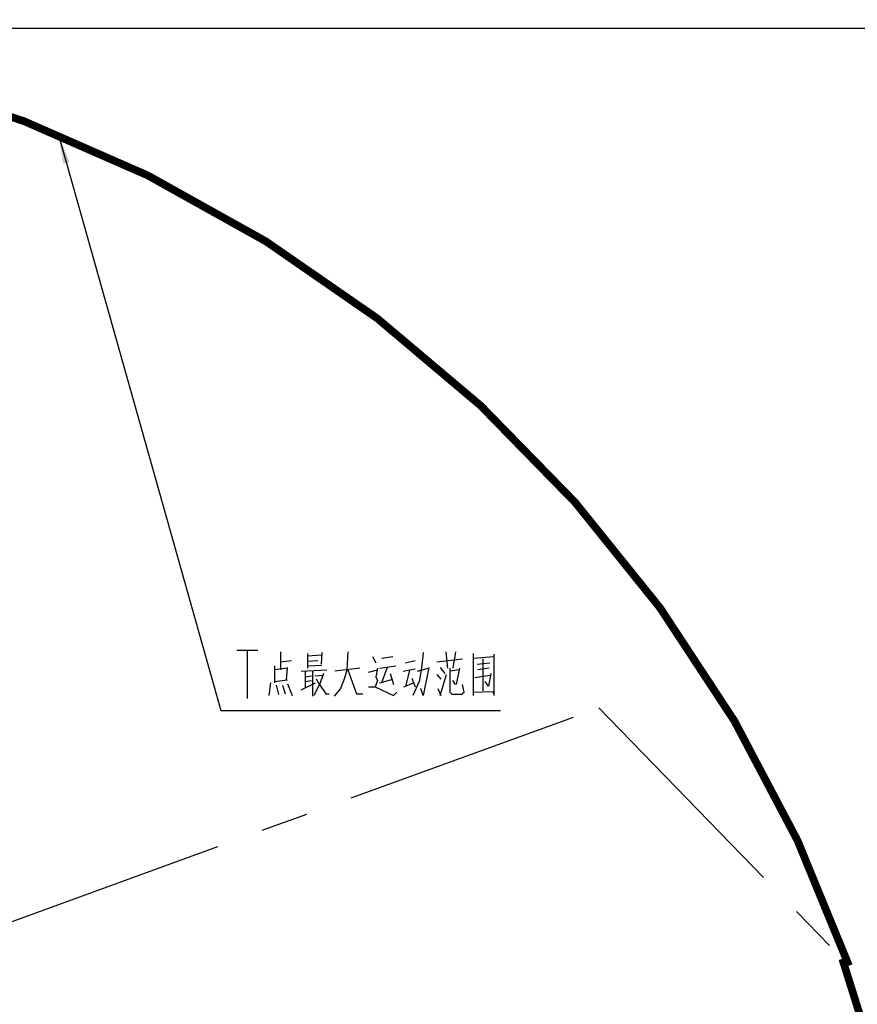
# Model space of a CAD drawing. Header units: millimetres. Extents: x 0 to 5945, y 0 to 4205.
# Tile 78 of 80: x 4216 to 4650, y 3038 to 3549. Entities that reach past the tile are written whole.
import ezdxf

# ---------------------------------------------------------------- set-up
doc = ezdxf.new("R2010")
doc.units = ezdxf.units.MM
doc.header["$LTSCALE"] = 326.975
doc.linetypes.add('CENTER', pattern=[0.6, 0.375, -0.075, 0.075, -0.075])
doc.layers.get('0').update_dxf_attribs({"linetype": 'CONTINUOUS'})
for name, color, linetype in [('204104000008_DXF_DIMENSION', 7, 'CONTINUOUS'), ('204104000008_DXF_TEXT', 7, 'CONTINUOUS'), ('DEFAULT_1', 7, 'CENTER')]:
    doc.layers.add(name, color=color, linetype=linetype)
doc.styles.get("Standard").update_dxf_attribs({"font": 'txt', "width": 0.7})
doc.dimstyles.new('DIMSTYLE_5', dxfattribs={"dimtxt": 17.5, "dimasz": 15, "dimexe": 2, "dimexo": 0.2, "dimgap": 0.875, "dimtad": 0, "dimtih": 1, "dimtoh": 1, "dimdec": 0, "dimdsep": 46, "dimtxsty": 'Standard', "dimblk": '_FILLED', "dimblk1": '_FILLED', "dimblk2": '_FILLED', "dimcen": 0.09, "dimclrt": 5, "dimazin": 2, "dimtp": 0.01, "dimtm": 0.01, "dimtfac": 1, "dimtdec": 0, "dimtofl": 0, "dimtmove": 0, "dimatfit": 3, "dimldrblk": '_FILLED', "dimfxl": 0, "dimtolj": 1, "dimarcsym": 0})

# ---------------------------------------------------------------- blocks, each defined once
blk = doc.blocks.new('*D12')
at = {"layer": '204104000008_DXF_DIMENSION', "color": 2, "linetype": 'Continuous'}
blk.add_line((3958.22, 3544.61), (4909.91, 3544.61), dxfattribs=at)
blk = doc.blocks.new('_FILLED')
at = {"color": 0, "linetype": 'ByBlock'}
blk.add_solid([(0, 0), (-1, 0.117), (-1, -0.117)], dxfattribs=at)

msp = doc.modelspace()

# ---------------------------------------------------------------- linework, layer by layer
at = {"color": 2, "linetype": 'Continuous', "const_width": 4}
for points in [[(4646.133, 3058.39, 0.5515657), (3439.384, 3329.636)], [(4709.671, 2284.464, 0.1314111), (4642.685, 3061.949)]]:
    msp.add_lwpolyline(points, format="xyb", dxfattribs=at)
at = {"layer": '204104000008_DXF_TEXT', "color": 2, "linetype": 'Continuous'}
for p, q in [((4236.304, 3489.253), (4320.435, 3190.674)), ((4320.435, 3190.674), (4325.435, 3190.674)), ((4325.435, 3190.674), (4465.435, 3190.674))]:
    msp.add_line(p, q, dxfattribs=at)
at = {"layer": '204104000008_DXF_TEXT', "color": 5, "linetype": 'Continuous'}
for p, q in [((4328.716, 3221.924), (4339.654, 3221.924)), ((4334.185, 3221.924), (4334.185, 3196.924)), ((4351.685, 3211.844), (4351.685, 3221.118)), ((4365.435, 3220.311), (4365.435, 3212.65)), ((4365.435, 3219.102), (4372.935, 3219.505)), ((4372.935, 3220.715), (4372.518, 3214.666)), ((4386.268, 3221.118), (4385.852, 3211.844)), ((4399.185, 3218.698), (4400.852, 3215.473)), ((4403.768, 3217.892), (4409.602, 3218.698)), ((4432.518, 3215.876), (4445.852, 3217.489)), ((4437.102, 3221.118), (4437.935, 3212.65)), ((4442.102, 3221.118), (4440.852, 3212.65)), ((4451.268, 3220.311), (4451.268, 3198.537)), ((4451.268, 3217.892), (4462.102, 3218.698)), ((4456.268, 3217.489), (4456.268, 3200.957)), ((4462.102, 3219.908), (4462.102, 3198.537)), ((4348.352, 3213.86), (4348.352, 3204.989)), ((4355.018, 3212.65), (4348.352, 3211.844)), ((4351.685, 3215.876), (4357.102, 3216.682)), ((4354.602, 3206.602), (4355.018, 3213.054)), ((4365.435, 3216.279), (4370.852, 3216.682)), ((4365.435, 3213.86), (4372.935, 3214.263)), ((4392.518, 3212.65), (4379.602, 3211.037)), ((4402.935, 3212.65), (4411.268, 3213.86)), ((4406.685, 3213.054), (4403.768, 3204.989)), ((4415.018, 3211.037), (4421.268, 3212.247)), ((4416.268, 3215.473), (4421.268, 3216.682)), ((4422.518, 3211.037), (4427.935, 3212.65)), ((4434.185, 3213.054), (4436.685, 3209.828)), ((4439.185, 3212.65), (4439.185, 3200.15)), ((4444.185, 3212.65), (4442.518, 3204.182)), ((4453.352, 3214.666), (4460.018, 3215.473)), ((4459.602, 3212.65), (4453.768, 3211.844)), ((4362.102, 3211.037), (4375.435, 3211.844)), ((4364.185, 3211.037), (4364.185, 3202.57)), ((4364.185, 3208.214), (4367.518, 3208.618)), ((4367.935, 3211.037), (4367.935, 3198.134)), ((4369.185, 3208.618), (4373.769, 3209.021)), ((4397.102, 3210.634), (4401.685, 3211.844)), ((4402.935, 3204.989), (4409.602, 3207.005)), ((4408.352, 3209.828), (4410.018, 3204.182)), ((4418.352, 3211.441), (4416.268, 3203.376)), ((4419.602, 3207.408), (4421.268, 3202.973)), ((4432.518, 3209.424), (4434.602, 3207.005)), ((4434.185, 3198.537), (4437.518, 3209.424)), ((4443.768, 3211.844), (4439.602, 3211.037)), ((4452.102, 3207.811), (4460.018, 3209.021)), ((4346.268, 3204.989), (4345.435, 3198.537)), ((4348.352, 3205.795), (4355.018, 3206.602)), ((4349.185, 3203.779), (4350.435, 3198.94)), ((4352.518, 3203.779), (4353.768, 3199.344)), ((4355.018, 3204.586), (4357.518, 3198.537)), ((4362.102, 3201.36), (4369.601, 3204.989)), ((4364.185, 3205.795), (4367.518, 3206.198)), ((4371.685, 3204.182), (4368.768, 3198.537)), ((4415.435, 3202.973), (4420.435, 3204.989)), ((4432.935, 3202.166), (4434.602, 3198.537)), ((4442.102, 3204.182), (4440.852, 3206.198))]:
    msp.add_line(p, q, dxfattribs=at)
for points in [[(4425.435, 3220.715), (4424.602, 3212.65), (4423.352, 3205.795), (4420.018, 3198.537)], [(4401.685, 3212.65), (4400.852, 3208.214), (4401.685, 3206.198), (4400.435, 3202.973)], [(4428.352, 3213.054), (4425.435, 3198.537), (4424.185, 3202.166)], [(4373.769, 3209.828), (4371.685, 3204.182), (4370.018, 3207.005)], [(4385.852, 3211.844), (4384.602, 3207.408), (4382.518, 3202.166), (4379.185, 3198.134)], [(4386.268, 3211.844), (4390.852, 3199.344), (4394.185, 3199.344)], [(4460.435, 3209.828), (4459.185, 3203.376), (4457.518, 3205.795)], [(4371.685, 3204.182), (4375.018, 3199.344), (4376.685, 3199.344)], [(4397.102, 3202.973), (4400.435, 3202.973), (4410.018, 3198.537), (4411.685, 3200.15)], [(4445.018, 3198.94), (4446.685, 3200.15), (4445.852, 3204.182)], [(4445.018, 3198.94), (4440.435, 3198.94), (4439.185, 3200.15)], [(4451.268, 3200.15), (4461.268, 3200.553), (4462.102, 3199.344)]]:
    msp.add_lwpolyline(points, dxfattribs=at)
at = {"layer": '204104000008_DXF_TEXT', "color": 2, "linetype": 'Continuous'}
msp.add_solid([(4242.057, 3475.29), (4236.304, 3489.253), (4238.688, 3474.34)], dxfattribs=at)
at = {"layer": 'DEFAULT_1', "color": 2, "linetype": 'CENTER'}
for p, q in [((3097.611, 2675.672), (4516.547, 3192.123)), ((4516.547, 3192.123), (4641.547, 3063.123))]:
    msp.add_line(p, q, dxfattribs=at)

# ---------------------------------------------------------------- dimensions: what is measured, and where the dimension line sits
at = {"layer": '204104000008_DXF_DIMENSION', "color": 2, "linetype": 'Continuous'}
dim = msp.add_ordinate_dim(feature_location=(3958.217, 3544.613), offset=(951.689, 0), dtype=0, origin=(3957.217, 2199.672), dimstyle='DIMSTYLE_5', override={"dimgap": 4.375058, "dimtad": 1, "dimtih": 0, "dimtoh": 0}, dxfattribs=at)
dim.commit()
dim.dimension.update_dxf_attribs({"geometry": '*D12', "text_midpoint": (4918.656, 3548.988)})

doc.saveas('drawing.dxf')
